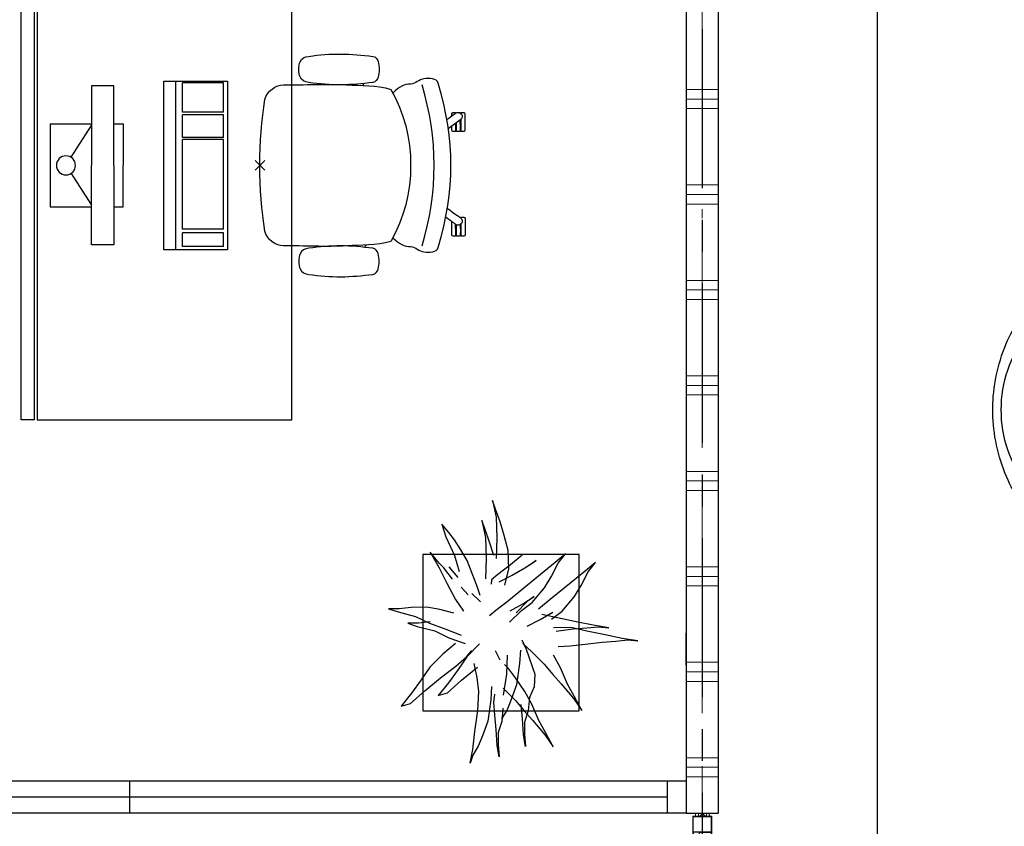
# Model space of a CAD drawing. Header units: millimetres. Extents: x -46954 to 169732, y -26853 to 94136.
# Tile 97 of 174: x -14453 to -11358, y 78165 to 80700. Entities that reach past the tile are written whole.
import ezdxf

# ---------------------------------------------------------------- set-up
doc = ezdxf.new("R2010")
doc.units = ezdxf.units.MM
doc.header["$LTSCALE"] = 400
doc.header["$PDMODE"] = 3
doc.header["$PDSIZE"] = 15
for name, pattern in [('CENTER', [2, 1.25, -0.25, 0.25, -0.25]), ('HIDDEN', [0.375, 0.25, -0.125]), ('STYLE_06', [1.041641, 0.625, -0.208282, 0.069427, -0.138931]), ('STYLE_21', [0.138889, 0.069444, -0.069444])]:
    doc.linetypes.add(name, pattern=pattern)
for name, color, linetype in [('-gd', 2, 'Continuous'), ('-ve', 2, 'HIDDEN'), ('co2-1-n-1-0-8_ip0', 7, 'Continuous'), ('inlay', 6, 'Continuous'), ('inr', 4, 'Continuous'), ('plant', 114, 'Continuous'), ('plat', 5, 'Continuous'), ('sona-s008_ip0', 7, 'Continuous'), ('stramien', 1, 'CENTER'), ('symbol', 1, 'Continuous'), ('timmerwerk-ge', 150, 'Continuous')]:
    doc.layers.add(name, color=color, linetype=linetype)
for name, color, linetype, lineweight in [('Interieur-systeemwand glas', 140, 'STYLE_21', 15), ('MAT-kit', 140, 'Continuous', 5), ('mat-kunststof', 43, 'Continuous', 9), ('mat-scheidingswand-horizontaal', 5, 'Continuous', 25), ('mat-staal', 5, 'Continuous', 25), ('None', 7, 'Continuous', 9)]:
    doc.layers.add(name, color=color, linetype=linetype, lineweight=lineweight)

# ---------------------------------------------------------------- blocks, each defined once
blk = doc.blocks.new('*X1033')
at = {"layer": 'None', "lineweight": 9}
for p, q in [((46800, 8200), (46800, 8300)), ((46830, 8200), (46830, 8300)), ((46860, 8200), (46860, 8300)), ((47100, 8200), (47100, 8300)), ((47130, 8200), (47130, 8300)), ((47160, 8200), (47160, 8300)), ((47400, 8200), (47400, 8300)), ((47430, 8200), (47430, 8300)), ((47460, 8200), (47460, 8300)), ((47700, 8200), (47700, 8300)), ((47730, 8200), (47730, 8300)), ((47760, 8200), (47760, 8300)), ((48000, 8200), (48000, 8300)), ((48030, 8200), (48030, 8300)), ((48060, 8200), (48060, 8300)), ((48300, 8200), (48300, 8300)), ((48330, 8200), (48330, 8300)), ((48360, 8200), (48360, 8300)), ((48600, 8200), (48600, 8300)), ((48630, 8200), (48630, 8300)), ((48660, 8200), (48660, 8300)), ((48900, 8200), (48900, 8300)), ((48930, 8200), (48930, 8300)), ((48960, 8200), (48960, 8300))]:
    blk.add_line(p, q, dxfattribs=at)
blk = doc.blocks.new('*U1089')
at = {"layer": 'mat-kunststof', "lineweight": 9}
blk.add_lwpolyline([(46686.1, 8261.8), (46676.1, 8261.8), (46676.1, 8236.8), (46686.1, 8236.8)], close=True, dxfattribs=at)
at = {"layer": 'None', "lineweight": 9}
blk.add_lwpolyline([(46686.1, 8261.8), (46676.1, 8236.8), (46686.1, 8236.8), (46676.1, 8261.8)], dxfattribs=at)
blk = doc.blocks.new('*U1090')
at = {"layer": 'MAT-kit', "color": 9, "linetype": 'Continuous', "lineweight": 5}
for points in [[(46686.1, 8271.8), (46680.7, 8270.2), (46676.1, 8271.8), (46676.1, 8266.8), (46676.1, 8261.8), (46681.1, 8261.8), (46686.1, 8261.8), (46686.1, 8266.8), (46686.1, 8271.8)], [(46686.1, 8226.8), (46680.7, 8228.3), (46676.1, 8226.8), (46676.1, 8231.8), (46676.1, 8236.8), (46681.1, 8236.8), (46686.1, 8236.8), (46686.1, 8231.8), (46686.1, 8226.8)]]:
    blk.add_open_spline(points, degree=2, knots=[0, 0, 0, 0.253054, 0.253054, 0.502036, 0.502036, 0.751018, 0.751018, 1, 1, 1], dxfattribs=at)
at = {"layer": 'None', "color": 7}
blk.add_blockref('*U1089', (0, 0), dxfattribs=at)
blk = doc.blocks.new('jan404.129')
at = {"layer": 'None', "lineweight": 15, "flags": 128}
for points in [[(-10, 14.85), (-10, -24.79), (10, -24.79), (10, 14.85)], [(8.5, 13.35), (8.5, -23.29), (-8.5, -23.29), (-8.5, 13.35)]]:
    blk.add_lwpolyline(points, close=True, dxfattribs=at)
blk = doc.blocks.new('*U1091')
at = {"layer": 'None', "color": 7, "linetype": 'Continuous', "lineweight": 15}
for p, q in [((46674.6, 8279.8), (46606.1, 8279.8)), ((46606.1, 8278.3), (46606.3, 8279)), ((46606.3, 8277.5), (46606.1, 8278.3)), ((46661.3, 8278.3), (46606.1, 8278.3)), ((46606.3, 8279), (46606.8, 8279.6)), ((46606.8, 8277), (46606.3, 8277.5)), ((46606.8, 8279.6), (46607.6, 8279.8)), ((46607.6, 8276.8), (46606.8, 8277)), ((46626.1, 8279.8), (46607.6, 8279.8)), ((46626.1, 8278.3), (46607.6, 8278.3)), ((46607.6, 8276.8), (46626.1, 8276.8)), ((46626.1, 8278.3), (46626.8, 8278.1)), ((46626.1, 8276.8), (46626.1, 8258.5)), ((46626.8, 8278.1), (46627.4, 8277.5)), ((46627.4, 8277.5), (46627.6, 8276.8)), ((46627.6, 8276.8), (46627.6, 8258.5)), ((46661.3, 8278.3), (46674.6, 8278.3)), ((46675.3, 8279.6), (46674.6, 8279.8)), ((46674.6, 8221.3), (46674.6, 8278.3)), ((46675.9, 8279), (46675.3, 8279.6)), ((46676.1, 8278.3), (46675.9, 8279)), ((46676.1, 8221.3), (46676.1, 8278.3)), ((46626.1, 8258.5), (46626.1, 8221.3)), ((46627.6, 8258.5), (46627.6, 8221.3)), ((46607.6, 8221.3), (46674.6, 8221.3)), ((46607.6, 8219.8), (46674.6, 8219.8)), ((46626.1, 8221.3), (46626.3, 8220.5)), ((46626.3, 8220.5), (46626.8, 8220)), ((46626.8, 8220), (46627.6, 8219.8)), ((46675.3, 8220), (46674.6, 8219.8)), ((46675.9, 8220.5), (46675.3, 8220)), ((46676.1, 8221.3), (46675.9, 8220.5))]:
    blk.add_line(p, q, dxfattribs=at)
at = {"layer": 'mat-staal', "color": 7, "xscale": -1, "rotation": 180}
blk.add_blockref('jan404.129', (46616.1, 8234.6), dxfattribs=at)
blk = doc.blocks.new('*U1092')
at = {"layer": 'None', "color": 8, "lineweight": 5}
blk.add_lwpolyline([(46676.1, 8279.8), (46676.1, 8219.8), (44661.1, 8219.8), (44661.1, 8279.8)], close=True, dxfattribs=at)
at = {"layer": 'mat-staal', "color": 7}
blk.add_blockref('*U1090', (0, 0), dxfattribs=at)
at = {"layer": 'None'}
blk.add_blockref('*U1091', (0, 0), dxfattribs=at)
blk = doc.blocks.new('*U1375')
at = {"layer": 'mat-kunststof', "lineweight": 9}
blk.add_lwpolyline([(46686.1, 8261.8), (46676.1, 8261.8), (46676.1, 8236.8), (46686.1, 8236.8)], close=True, dxfattribs=at)
at = {"layer": 'None', "lineweight": 9}
blk.add_lwpolyline([(46686.1, 8261.8), (46676.1, 8236.8), (46686.1, 8236.8), (46676.1, 8261.8)], dxfattribs=at)
blk = doc.blocks.new('*U1376')
at = {"layer": 'MAT-kit', "color": 9, "linetype": 'Continuous', "lineweight": 5}
for points in [[(46686.1, 8271.8), (46680.7, 8270.2), (46676.1, 8271.8), (46676.1, 8266.8), (46676.1, 8261.8), (46681.1, 8261.8), (46686.1, 8261.8), (46686.1, 8266.8), (46686.1, 8271.8)], [(46686.1, 8226.8), (46680.7, 8228.3), (46676.1, 8226.8), (46676.1, 8231.8), (46676.1, 8236.8), (46681.1, 8236.8), (46686.1, 8236.8), (46686.1, 8231.8), (46686.1, 8226.8)]]:
    blk.add_open_spline(points, degree=2, knots=[0, 0, 0, 0.253054, 0.253054, 0.502036, 0.502036, 0.751018, 0.751018, 1, 1, 1], dxfattribs=at)
at = {"layer": 'None', "color": 7}
blk.add_blockref('*U1375', (0, 0), dxfattribs=at)
blk = doc.blocks.new('*U1377')
at = {"layer": 'None', "color": 7, "linetype": 'Continuous', "lineweight": 15}
for p, q in [((46674.6, 8279.8), (46606.1, 8279.8)), ((46606.1, 8278.3), (46606.3, 8279)), ((46606.3, 8277.5), (46606.1, 8278.3)), ((46661.3, 8278.3), (46606.1, 8278.3)), ((46606.3, 8279), (46606.8, 8279.6)), ((46606.8, 8277), (46606.3, 8277.5)), ((46606.8, 8279.6), (46607.6, 8279.8)), ((46607.6, 8276.8), (46606.8, 8277)), ((46626.1, 8279.8), (46607.6, 8279.8)), ((46626.1, 8278.3), (46607.6, 8278.3)), ((46607.6, 8276.8), (46626.1, 8276.8)), ((46626.1, 8278.3), (46626.8, 8278.1)), ((46626.1, 8276.8), (46626.1, 8258.5)), ((46626.8, 8278.1), (46627.4, 8277.5)), ((46627.4, 8277.5), (46627.6, 8276.8)), ((46627.6, 8276.8), (46627.6, 8258.5)), ((46661.3, 8278.3), (46674.6, 8278.3)), ((46675.3, 8279.6), (46674.6, 8279.8)), ((46674.6, 8221.3), (46674.6, 8278.3)), ((46675.9, 8279), (46675.3, 8279.6)), ((46676.1, 8278.3), (46675.9, 8279)), ((46676.1, 8221.3), (46676.1, 8278.3)), ((46626.1, 8258.5), (46626.1, 8221.3)), ((46627.6, 8258.5), (46627.6, 8221.3)), ((46607.6, 8221.3), (46674.6, 8221.3)), ((46607.6, 8219.8), (46674.6, 8219.8)), ((46626.1, 8221.3), (46626.3, 8220.5)), ((46626.3, 8220.5), (46626.8, 8220)), ((46626.8, 8220), (46627.6, 8219.8)), ((46675.3, 8220), (46674.6, 8219.8)), ((46675.9, 8220.5), (46675.3, 8220)), ((46676.1, 8221.3), (46675.9, 8220.5))]:
    blk.add_line(p, q, dxfattribs=at)
at = {"layer": 'mat-staal', "color": 7, "xscale": -1, "rotation": 180}
blk.add_blockref('jan404.129', (46616.1, 8234.6), dxfattribs=at)
blk = doc.blocks.new('*U1378')
at = {"layer": 'None', "color": 8, "lineweight": 5}
blk.add_lwpolyline([(46676.1, 8279.8), (46676.1, 8219.8), (44661.1, 8219.8), (44661.1, 8279.8)], close=True, dxfattribs=at)
at = {"layer": 'mat-staal', "color": 7}
blk.add_blockref('*U1376', (0, 0), dxfattribs=at)
at = {"layer": 'None'}
blk.add_blockref('*U1377', (0, 0), dxfattribs=at)
blk = doc.blocks.new('boom nieuw 01')
at = {"layer": 'plant', "extrusion": (0, -4.44089e-16, -1)}
for p, q in [((-224.7, 788.7), (-238, 749.2)), ((-224.7, 788.7), (-238, 749.2)), ((-224.7, 744.5), (-224.7, 788.7)), ((-224.7, 744.5), (-224.7, 788.7)), ((-573.8, 694.3), (-627.3, 736.9)), ((-627.3, 736.9), (-616.4, 698.2)), ((-573.8, 694.3), (-627.3, 736.9)), ((-627.3, 736.9), (-616.4, 698.2)), ((-238, 749.2), (-256.6, 677.1)), ((-238, 749.2), (-256.6, 677.1)), ((-219.3, 695.7), (-224.7, 744.5)), ((-219.3, 695.7), (-224.7, 744.5)), ((-616.4, 698.2), (-563.7, 639.2)), ((-616.4, 698.2), (-563.7, 639.2)), ((-518.7, 654), (-573.8, 694.3)), ((-518.7, 654), (-573.8, 694.3)), ((-284.5, 709.5), (-297.8, 669.9)), ((-284.5, 665.3), (-284.5, 709.5)), ((-218.5, 629.8), (-219.3, 695.7)), ((-218.5, 629.8), (-219.3, 695.7)), ((-466.7, 617.5), (-518.7, 654)), ((-466.7, 617.5), (-518.7, 654)), ((-297.8, 669.9), (-316.4, 597.8)), ((-256.6, 677.1), (-284.5, 618.9)), ((-256.6, 677.1), (-284.5, 618.9)), ((-279.1, 616.4), (-284.5, 665.3)), ((-563.7, 639.2), (-510.2, 574.1)), ((-563.7, 639.2), (-510.2, 574.1)), ((-412.5, 564.8), (-466.7, 617.5)), ((-412.5, 564.8), (-466.7, 617.5)), ((-284.5, 618.9), (-308.5, 551.4)), ((-284.5, 618.9), (-308.5, 551.4)), ((-227.1, 576.3), (-218.5, 629.8)), ((-227.1, 576.3), (-218.5, 629.8)), ((9.4, 616.6), (-55, 579.3)), ((9.4, 616.6), (-55, 579.3)), ((-35.5, 579.3), (9.4, 616.6)), ((-35.5, 579.3), (9.4, 616.6)), ((-530.6, 541.3), (-584.1, 583.9)), ((-584.1, 583.9), (-573.3, 545.2)), ((-530.6, 541.3), (-584.1, 583.9)), ((-584.1, 583.9), (-573.3, 545.2)), ((-510.2, 574.1), (-462.9, 509.7)), ((-510.2, 574.1), (-462.9, 509.7)), ((-316.4, 597.8), (-344.3, 539.7)), ((-242.6, 518.9), (-227.1, 576.3)), ((-242.6, 518.9), (-227.1, 576.3)), ((-55, 579.3), (-119.3, 547.6)), ((-55, 579.3), (-119.3, 547.6)), ((-55, 560), (-35.5, 579.3)), ((-55, 560), (-35.5, 579.3)), ((-573.3, 545.2), (-520.5, 486.2)), ((-573.3, 545.2), (-520.5, 486.2)), ((-475.6, 501), (-530.6, 541.3)), ((-475.6, 501), (-530.6, 541.3)), ((-369, 511.3), (-412.5, 564.8)), ((-369, 511.3), (-412.5, 564.8)), ((-344.3, 539.7), (-368.3, 472.2)), ((-308.5, 551.4), (-333.3, 487.8)), ((-308.5, 551.4), (-333.3, 487.8)), ((-119.3, 547.6), (-186.8, 511.1)), ((-101.5, 523.5), (-55, 560)), ((-101.5, 523.5), (-55, 560)), ((-95.3, 500.1), (-50.4, 537.3)), ((73, 551.4), (-3.8, 516.5)), ((73, 551.4), (-3.8, 516.5)), ((61.4, 516.5), (91.6, 539)), ((61.4, 516.5), (91.6, 539)), ((125.7, 568.5), (73, 551.4)), ((125.7, 568.5), (73, 551.4)), ((91.6, 539), (125.7, 568.5)), ((91.6, 539), (125.7, 568.5)), ((-423.6, 464.5), (-475.6, 501)), ((-423.6, 464.5), (-475.6, 501)), ((-462.9, 509.7), (-423.3, 465.5)), ((-462.9, 509.7), (-423.3, 465.5)), ((-186.8, 511.1), (-234.1, 478.6)), ((-186.8, 511.1), (-234.1, 478.6)), ((-3.8, 516.5), (-69.7, 496.4)), ((-3.8, 516.5), (-69.7, 496.4)), ((-25.5, 463.8), (19.5, 490.2)), ((-25.5, 463.8), (19.5, 490.2)), ((19.5, 490.2), (61.4, 516.5)), ((19.5, 490.2), (61.4, 516.5)), ((-830.8, 440.5), (-863.4, 450.5)), ((-863.4, 450.5), (-807.5, 440.5)), ((-830.8, 440.5), (-863.4, 450.5)), ((-863.4, 450.5), (-807.5, 440.5)), ((-520.5, 486.2), (-467, 421.1)), ((-520.5, 486.2), (-467, 421.1)), ((-369.3, 411.8), (-423.6, 464.5)), ((-369.3, 411.8), (-423.6, 464.5)), ((-423.3, 465.5), (-397, 443.8)), ((-423.3, 465.5), (-397, 443.8)), ((-167.4, 459.9), (-135.6, 487.8)), ((-167.4, 459.9), (-135.6, 487.8)), ((-78.2, 442.9), (-25.5, 463.8)), ((-78.2, 442.9), (-25.5, 463.8)), ((-792.8, 417.2), (-830.8, 440.5)), ((-792.8, 417.2), (-830.8, 440.5)), ((-807.5, 440.5), (-733.1, 431.9)), ((-807.5, 440.5), (-733.1, 431.9)), ((-750.9, 400.1), (-792.8, 417.2)), ((-750.9, 400.1), (-792.8, 417.2)), ((-733.1, 431.9), (-646.2, 418.7)), ((-733.1, 431.9), (-646.2, 418.7)), ((-646.2, 418.7), (-567.1, 414.8)), ((-646.2, 418.7), (-567.1, 414.8)), ((-567.1, 414.8), (-509.8, 422.6)), ((-567.1, 414.8), (-509.8, 422.6)), ((-509.8, 422.6), (-450.9, 434.3)), ((-509.8, 422.6), (-450.9, 434.3)), ((-195.4, 408.6), (-161.3, 444.2)), ((-169.7, 409.6), (-127.8, 423.5)), ((-169.7, 409.6), (-127.8, 423.5)), ((-127.8, 423.5), (-78.2, 442.9)), ((-127.8, 423.5), (-78.2, 442.9)), ((-690.5, 378.4), (-750.9, 400.1)), ((-690.5, 378.4), (-750.9, 400.1)), ((-601.3, 365.2), (-690.5, 378.4)), ((-601.3, 365.2), (-690.5, 378.4)), ((-231.2, 344.3), (-253.6, 370.7)), ((-231.2, 344.3), (-253.6, 370.7)), ((-14.8, 384.6), (-100.1, 386.9)), ((-14.8, 384.6), (-100.1, 386.9)), ((70.5, 387.7), (-14.8, 384.6)), ((70.5, 387.7), (-14.8, 384.6)), ((-4.7, 353.6), (51.1, 370.7)), ((-4.7, 353.6), (51.1, 370.7)), ((51.1, 370.7), (103.9, 389.3)), ((51.1, 370.7), (103.9, 389.3)), ((140.3, 402.5), (70.5, 387.7)), ((140.3, 402.5), (70.5, 387.7)), ((103.9, 389.3), (140.3, 402.5)), ((103.9, 389.3), (140.3, 402.5)), ((-838.2, 330.7), (-790.1, 339.3)), ((-838.2, 330.7), (-790.1, 339.3)), ((-787.1, 335.4), (-838.2, 330.7)), ((-787.1, 335.4), (-838.2, 330.7)), ((-790.1, 339.3), (-724.3, 343.1)), ((-790.1, 339.3), (-724.3, 343.1)), ((-737.4, 334.6), (-787.1, 335.4)), ((-737.4, 334.6), (-787.1, 335.4)), ((-690.9, 319.8), (-737.4, 334.6)), ((-724.3, 343.1), (-665.3, 349.3)), ((-724.3, 343.1), (-665.3, 349.3)), ((-665.3, 349.3), (-612.6, 352.4)), ((-665.3, 349.3), (-612.6, 352.4)), ((-612.6, 352.4), (-577.7, 349.3)), ((-612.6, 352.4), (-577.7, 349.3)), ((-547, 362.1), (-601.3, 365.2)), ((-547, 362.1), (-601.3, 365.2)), ((-397.8, 347), (-435.8, 328.4)), ((-397.8, 347), (-435.8, 328.4)), ((-191.6, 292.4), (-231.2, 344.3)), ((-191.6, 292.4), (-231.2, 344.3)), ((-105.3, 362.3), (-122.3, 363.9)), ((-105.3, 362.3), (-122.3, 363.9)), ((-113, 330.5), (-85.1, 277)), ((-113, 330.5), (-85.1, 277)), ((-82.8, 335.9), (-105.3, 362.3)), ((-82.8, 335.9), (-105.3, 362.3)), ((-43.2, 284), (-82.8, 335.9)), ((-43.2, 284), (-82.8, 335.9)), ((69, 340.7), (-16.3, 343)), ((69, 340.7), (-16.3, 343)), ((154.3, 343.8), (69, 340.7)), ((154.3, 343.8), (69, 340.7)), ((79.1, 309.7), (134.9, 326.8)), ((79.1, 309.7), (134.9, 326.8)), ((134.9, 326.8), (187.6, 345.4)), ((134.9, 326.8), (187.6, 345.4)), ((224.1, 358.6), (154.3, 343.8)), ((224.1, 358.6), (154.3, 343.8)), ((187.6, 345.4), (224.1, 358.6)), ((187.6, 345.4), (224.1, 358.6)), ((-635.8, 315.2), (-690.9, 319.8)), ((-635.8, 315.2), (-690.9, 319.8)), ((-642.4, 298.2), (-680.4, 321.5)), ((-642.4, 298.2), (-680.4, 321.5)), ((-600.5, 281.1), (-642.4, 298.2)), ((-600.5, 281.1), (-642.4, 298.2)), ((-552.9, 314.1), (-604.1, 262.9)), ((-552.9, 314.1), (-604.1, 262.9)), ((-582.7, 312.9), (-495.8, 299.8)), ((-582.7, 312.9), (-495.8, 299.8)), ((-511.1, 262.9), (-472.3, 291.6)), ((-511.1, 262.9), (-472.3, 291.6)), ((-495.8, 299.8), (-416.7, 295.8)), ((-495.8, 299.8), (-416.7, 295.8)), ((-472.3, 291.6), (-455.2, 308.6)), ((-472.3, 291.6), (-455.2, 308.6)), ((-280.7, 287.7), (-231.9, 238.1)), ((-280.7, 287.7), (-231.9, 238.1)), ((-233.5, 285.4), (-204, 232.6)), ((-233.5, 285.4), (-204, 232.6)), ((-151.3, 243.5), (-191.6, 292.4)), ((-151.3, 243.5), (-191.6, 292.4)), ((-127.2, 307.4), (-59, 290.3)), ((-127.2, 307.4), (-59, 290.3)), ((-59, 290.3), (16.3, 294.2)), ((-59, 290.3), (16.3, 294.2)), ((16.3, 294.2), (79.1, 309.7)), ((16.3, 294.2), (79.1, 309.7)), ((-604.1, 262.9), (-647.5, 228)), ((-604.1, 262.9), (-647.5, 228)), ((-540, 259.4), (-600.5, 281.1)), ((-540, 259.4), (-600.5, 281.1)), ((-567.7, 224.9), (-511.1, 262.9)), ((-567.7, 224.9), (-511.1, 262.9)), ((-450.8, 246.2), (-540, 259.4)), ((-450.8, 246.2), (-540, 259.4)), ((-396.6, 243.1), (-450.8, 246.2)), ((-396.6, 243.1), (-450.8, 246.2)), ((-193.9, 215.6), (-242, 259.8)), ((-193.9, 215.6), (-242, 259.8)), ((-85.1, 277), (-55.6, 224.2)), ((-85.1, 277), (-55.6, 224.2)), ((-2.9, 235.1), (-43.2, 284)), ((-2.9, 235.1), (-43.2, 284)), ((-794.4, 221.4), (-746.3, 230)), ((-794.4, 221.4), (-746.3, 230)), ((-743.2, 226.1), (-794.4, 221.4)), ((-743.2, 226.1), (-794.4, 221.4)), ((-746.3, 230), (-680.4, 233.8)), ((-746.3, 230), (-680.4, 233.8)), ((-693.6, 225.3), (-743.2, 226.1)), ((-693.6, 225.3), (-743.2, 226.1)), ((-647, 210.5), (-693.6, 225.3)), ((-647, 210.5), (-693.6, 225.3)), ((-647.5, 228), (-685.5, 193.1)), ((-647.5, 228), (-685.5, 193.1)), ((-680.4, 233.8), (-621.4, 240)), ((-680.4, 233.8), (-621.4, 240)), ((-592, 205.9), (-647, 210.5)), ((-592, 205.9), (-647, 210.5)), ((-619.6, 196.2), (-567.7, 224.9)), ((-619.6, 196.2), (-567.7, 224.9)), ((-548.5, 185.8), (-592, 205.9)), ((-548.5, 185.8), (-592, 205.9)), ((-391.9, 219.1), (-495.8, 183.4)), ((-391.9, 219.1), (-495.8, 183.4)), ((-369.1, 232.3), (-402.5, 195.1)), ((-369.1, 232.3), (-402.5, 195.1)), ((-353.9, 237.7), (-391.9, 219.1)), ((-353.9, 237.7), (-391.9, 219.1)), ((-296.5, 215.1), (-268.6, 161.6)), ((-296.5, 215.1), (-268.6, 161.6)), ((-231.9, 238.1), (-199.3, 193.9)), ((-231.9, 238.1), (-199.3, 193.9)), ((-204, 232.6), (-173.8, 186.1)), ((-204, 232.6), (-173.8, 186.1)), ((-173.8, 186.1), (-193.9, 215.6)), ((-173.8, 186.1), (-193.9, 215.6)), ((-33.4, 98.5), (-151.3, 243.5)), ((-33.4, 98.5), (-151.3, 243.5)), ((-55.6, 224.2), (-25.4, 177.7)), ((-55.6, 224.2), (-25.4, 177.7)), ((-25.4, 177.7), (-45.6, 207.2)), ((-25.4, 177.7), (-45.6, 207.2)), ((-736.7, 138.8), (-687.8, 166.7)), ((-736.7, 138.8), (-687.8, 166.7)), ((-685.5, 193.1), (-722, 162.8)), ((-685.5, 193.1), (-722, 162.8)), ((-687.8, 166.7), (-619.6, 196.2)), ((-687.8, 166.7), (-619.6, 196.2)), ((-495.8, 183.4), (-548.5, 185.8)), ((-495.8, 183.4), (-548.5, 185.8)), ((-402.5, 195.1), (-453.7, 143.9)), ((-402.5, 195.1), (-453.7, 143.9)), ((-186.4, 119.7), (-226.7, 168.6)), ((-186.4, 119.7), (-226.7, 168.6)), ((-199.3, 193.9), (-138.1, 142.7)), ((-199.3, 193.9), (-138.1, 142.7)), ((-747.6, 141.1), (-796.4, 107)), ((-747.6, 141.1), (-796.4, 107)), ((-796.4, 107), (-736.7, 138.8)), ((-796.4, 107), (-736.7, 138.8)), ((-722, 162.8), (-747.6, 141.1)), ((-722, 162.8), (-747.6, 141.1)), ((-453.7, 143.9), (-497.1, 109)), ((-453.7, 143.9), (-497.1, 109)), ((-268.6, 161.6), (-239.1, 108.8)), ((-268.6, 161.6), (-239.1, 108.8)), ((-262.5, 88.8), (-247.8, 154.7)), ((-262.5, 88.8), (-247.8, 154.7)), ((-138.1, 142.7), (-93.1, 115.6)), ((-138.1, 142.7), (-93.1, 115.6)), ((-497.1, 109), (-535.1, 74.1)), ((-497.1, 109), (-535.1, 74.1)), ((-469.2, 77.2), (-417.3, 105.9)), ((-469.2, 77.2), (-417.3, 105.9)), ((-380.3, 87.1), (-378, 36.8)), ((-380.3, 87.1), (-378, 36.8)), ((-316.9, 95), (-308.3, 24.4)), ((-316.9, 95), (-308.3, 24.4)), ((-302.7, 34.4), (-303.5, 106.5)), ((-302.7, 34.4), (-303.5, 106.5)), ((-278.1, 12), (-262.5, 88.8)), ((-278.1, 12), (-262.5, 88.8)), ((-267.1, 114.3), (-234.5, 70.1)), ((-267.1, 114.3), (-234.5, 70.1)), ((-68.6, -25.3), (-186.4, 119.7)), ((-68.6, -25.3), (-186.4, 119.7)), ((-93.1, 115.6), (-36.5, 86.1)), ((-93.1, 115.6), (-36.5, 86.1)), ((-36.5, 86.1), (2.3, 55.9)), ((-36.5, 86.1), (2.3, 55.9)), ((2.3, 55.9), (-33.4, 98.5)), ((2.3, 55.9), (-33.4, 98.5)), ((-571.6, 43.9), (-597.1, 22.1)), ((-571.6, 43.9), (-597.1, 22.1)), ((-586.3, 19.8), (-537.4, 47.8)), ((-586.3, 19.8), (-537.4, 47.8)), ((-535.1, 74.1), (-571.6, 43.9)), ((-535.1, 74.1), (-571.6, 43.9)), ((-537.4, 47.8), (-469.2, 77.2)), ((-537.4, 47.8), (-469.2, 77.2)), ((-234.5, 70.1), (-173.3, 18.9)), ((-234.5, 70.1), (-173.3, 18.9)), ((-597.1, 22.1), (-646, -12)), ((-597.1, 22.1), (-646, -12)), ((-646, -12), (-586.3, 19.8)), ((-646, -12), (-586.3, 19.8)), ((-378, 36.8), (-371.8, -25.3)), ((-378, 36.8), (-371.8, -25.3)), ((-317.5, -31.5), (-302.7, 34.4)), ((-317.5, -31.5), (-302.7, 34.4)), ((-308.3, 24.4), (-303.6, -32.2)), ((-308.3, 24.4), (-303.6, -32.2)), ((-292.8, -57.8), (-278.1, 12)), ((-292.8, -57.8), (-278.1, 12)), ((-173.3, 18.9), (-128.3, -8.2)), ((-173.3, 18.9), (-128.3, -8.2)), ((-371.8, -25.3), (-363.2, -95.9)), ((-371.8, -25.3), (-363.2, -95.9)), ((-333, -108.3), (-317.5, -31.5)), ((-333, -108.3), (-317.5, -31.5)), ((-303.6, -32.2), (-299, -81)), ((-303.6, -32.2), (-299, -81)), ((-128.3, -8.2), (-71.7, -37.7)), ((-128.3, -8.2), (-71.7, -37.7)), ((-71.7, -37.7), (-32.9, -67.9)), ((-71.7, -37.7), (-32.9, -67.9)), ((-32.9, -67.9), (-68.6, -25.3)), ((-32.9, -67.9), (-68.6, -25.3)), ((-302.9, -123.7), (-292.8, -57.8)), ((-302.9, -123.7), (-292.8, -57.8)), ((-299, -81), (-302.9, -123.7)), ((-299, -81), (-302.9, -123.7)), ((-363.2, -95.9), (-358.6, -152.4)), ((-363.2, -95.9), (-358.6, -152.4)), ((-347.7, -178.1), (-333, -108.3)), ((-347.7, -178.1), (-333, -108.3)), ((-358.6, -152.4), (-353.9, -201.3)), ((-358.6, -152.4), (-353.9, -201.3)), ((-357.8, -243.9), (-347.7, -178.1)), ((-357.8, -243.9), (-347.7, -178.1)), ((-353.9, -201.3), (-357.8, -243.9)), ((-353.9, -201.3), (-357.8, -243.9))]:
    blk.add_line(p, q, dxfattribs=at)
at = {"layer": 'timmerwerk-ge', "linetype": 'Continuous', "extrusion": (0, -4.44089e-16, -1)}
for p, q in [((0, 647), (-647, 647)), ((-647, 647), (-647, 0)), ((0, 0), (0, 647)), ((-647, 0), (0, 0))]:
    blk.add_line(p, q, dxfattribs=at)
blk = doc.blocks.new('SONA-S008_B2')
at = {"layer": '-gd'}
blk.add_open_spline([(-253, -509.5), (-87.8, -560.2), (87.8, -560.2), (253, -509.5)], degree=3, dxfattribs=at)
for points in [[(-206.6, -15.8), (-79.4, 5.3), (79.6, 5.3), (206.6, -15.8)], [(-253, -73.9), (-253.4, -51.6), (-233.1, -20.2), (-206.6, -15.8)], [(206.6, -15.8), (233.1, -20.2), (253.4, -51.6), (253, -73.9)], [(-253, -272.1), (-257.1, -206.8), (-252.1, -139.2), (-253, -73.9)], [(253, -73.9), (252.1, -139.2), (257.1, -206.8), (253, -272.1)], [(-277.9, -126.1), (-287.8, -121.3), (-315.3, -121.3), (-325.3, -126.1)], [(277.9, -126.1), (287.8, -121.3), (315.3, -121.3), (325.3, -126.1)], [(-342.5, -153.6), (-353.5, -221.1), (-351.5, -287.6), (-342.5, -355.4)], [(-325.3, -126.1), (-337, -131.7), (-340.4, -140.8), (-342.5, -153.6)], [(-260.7, -153.6), (-262.7, -140.8), (-266.2, -131.7), (-277.9, -126.1)], [(-260.7, -355.4), (-251.6, -287.6), (-249.7, -221.1), (-260.7, -153.6)], [(260.6, -355.4), (251.6, -287.6), (249.7, -221.1), (260.6, -153.6)], [(260.6, -153.6), (262.7, -140.8), (266.2, -131.7), (277.9, -126.1)], [(325.3, -126.1), (337, -131.7), (340.4, -140.8), (342.5, -153.6)], [(342.5, -153.6), (353.4, -221.1), (351.5, -287.6), (342.5, -355.4)], [(-238.9, -411.5), (-253, -365.7), (-250.2, -318.7), (-253, -272.1)], [(253, -272.1), (250.2, -318.7), (253, -365.7), (238.9, -411.5)], [(-255.2, -303.9), (-254.1, -304.3), (-252.9, -304.7), (-251.7, -305.1)], [(251.9, -297.7), (252.9, -297.4), (253.8, -297.1), (254.7, -296.8)], [(-250.7, -332.5), (-253.1, -331.7), (-255.4, -330.9), (-257.6, -330.2)], [(256.9, -323.2), (255, -323.8), (253.1, -324.4), (251, -325.1)], [(-342.5, -355.4), (-341.5, -363), (-333.6, -369.9), (-326.1, -371.8)], [(-277, -371.8), (-269.5, -369.9), (-261.7, -363), (-260.7, -355.4)], [(277, -371.8), (269.5, -369.9), (261.7, -363), (260.6, -355.4)], [(342.5, -355.4), (341.5, -363), (333.6, -369.9), (326.1, -371.8)], [(-326.1, -371.8), (-310.3, -375.7), (-292.8, -375.7), (-277, -371.8)], [(326.1, -371.8), (310.3, -375.7), (292.8, -375.7), (277, -371.8)], [(-227.3, -418.1), (-247.1, -436.6), (-255.7, -455.2), (-255.5, -473.7)], [(238.9, -411.5), (95.4, -494.5), (-95.5, -494.5), (-238.9, -411.5)], [(255.5, -473.7), (255.7, -455.2), (247.1, -436.6), (227.3, -418.1)], [(-255.5, -473.7), (-255.4, -489), (-270.3, -500.1), (-272.1, -515.2)], [(272.1, -515.2), (270.3, -500.1), (255.4, -489), (255.5, -473.7)], [(-272.1, -515.2), (-274.4, -533.8), (-273.7, -555.7), (-258.6, -560.1)], [(258.6, -560.1), (273.7, -555.6), (274.4, -533.8), (272.1, -515.2)], [(-258.6, -560.1), (-77.4, -613.6), (78.8, -613.6), (258.6, -560.1)], [(-185.5, -615.4), (-185.5, -615.4), (-176.5, -602.9), (-162.6, -583.8)], [(143.7, -587.5), (156, -604.4), (163.9, -615.2), (163.9, -615.2)], [(-222.4, -606.9), (-222.4, -604.9), (-220.7, -603.3), (-218.7, -603.3)], [(-222.4, -615.1), (-222.4, -615.1), (-222.4, -606.9), (-222.4, -606.9)], [(-218.8, -615.1), (-218.8, -615.1), (-222.4, -615.1), (-222.4, -615.1)], [(-222.4, -629.9), (-222.4, -629.9), (-222.4, -618.1), (-222.4, -618.1)], [(-222.4, -618.1), (-222.4, -618.1), (-198.5, -618.1), (-198.5, -618.1)], [(-198.5, -615.1), (-198.5, -615.1), (-218.8, -615.1), (-218.8, -615.1)], [(-218.7, -603.3), (-218.7, -603.3), (-192, -603.3), (-176.8, -603.3)], [(-198.5, -618.1), (-198.5, -618.1), (-198.5, -615.1), (-198.5, -615.1)], [(-198.5, -615.1), (-198.5, -615.1), (-186.7, -615.2), (-186.7, -615.2)], [(-198.5, -618.1), (-198.5, -618.1), (-189.1, -618.2), (-187.1, -618.2)], [(-182.7, -633.4), (-188.4, -629.2), (-189.7, -621.1), (-185.5, -615.4)], [(-185.4, -615.2), (-186.2, -615.2), (-186.7, -615.2), (-186.7, -615.2)], [(-186.7, -615.2), (-186.7, -615.2), (-186.7, -616.4), (-186.7, -617.3)], [(-134.5, -588.9), (-152.4, -613.6), (-164.7, -630.5), (-164.7, -630.5)], [(106.4, -606.6), (106.4, -604.6), (108, -603), (110, -603)], [(106.4, -614.8), (106.4, -614.8), (106.4, -606.6), (106.4, -606.6)], [(110.1, -614.8), (110.1, -614.8), (106.4, -614.8), (106.4, -614.8)], [(106.4, -629.7), (106.4, -629.7), (106.4, -617.8), (106.4, -617.8)], [(106.4, -617.8), (106.4, -617.8), (130.3, -617.8), (130.3, -617.8)], [(110, -603), (110, -603), (115.6, -603), (123.1, -603)], [(130.3, -614.8), (130.3, -614.8), (110.1, -614.8), (110.1, -614.8)], [(143.1, -630.4), (143.1, -630.4), (131.8, -614.9), (115.2, -592)], [(130.3, -617.8), (130.3, -617.8), (130.3, -614.8), (130.3, -614.8)], [(130.3, -614.8), (130.3, -614.8), (130.9, -614.8), (131.7, -614.8)], [(130.3, -617.8), (130.3, -617.8), (131.9, -617.8), (133.9, -617.8)], [(154.9, -602.9), (159.4, -602.9), (162.3, -602.9), (162.3, -602.9)], [(163.9, -615.2), (168.1, -621), (166.8, -629.1), (161.1, -633.2)], [(162.3, -602.9), (164.4, -602.9), (166, -604.6), (166, -606.6)], [(166, -614.8), (166, -614.8), (164.6, -614.8), (163.5, -614.8)], [(165.3, -617.8), (165.8, -617.8), (166, -617.8), (166, -617.8)], [(166, -606.6), (166, -606.6), (166, -614.8), (166, -614.8)], [(166, -617.8), (166, -617.8), (166, -618.6), (166, -619.9)], [(-222.5, -641.1), (-222.5, -641.1), (-222.4, -632.9), (-222.4, -632.9)], [(-218.8, -644.8), (-220.8, -644.8), (-222.5, -643.1), (-222.5, -641.1)], [(-198.6, -630), (-198.6, -630), (-222.4, -629.9), (-222.4, -629.9)], [(-222.4, -632.9), (-222.4, -632.9), (-218.8, -632.9), (-218.8, -632.9)], [(-218.8, -632.9), (-218.8, -632.9), (-198.6, -633), (-198.6, -633)], [(-166.5, -644.9), (-166.5, -644.9), (-218.8, -644.8), (-218.8, -644.8)], [(-198.6, -633), (-198.6, -633), (-198.6, -630), (-198.6, -630)], [(-198.6, -630), (-198.6, -630), (-186.7, -630), (-186.7, -630)], [(-198.6, -633), (-198.6, -633), (-186.7, -633), (-186.7, -633)], [(-185.9, -630), (-186.4, -630), (-186.7, -630), (-186.7, -630)], [(-186.7, -630), (-186.7, -630), (-186.7, -633), (-186.7, -633)], [(-186.7, -633), (-186.7, -633), (-185.3, -633), (-183.1, -633)], [(-164.7, -630.5), (-168.8, -636.2), (-176.9, -637.5), (-182.7, -633.4)], [(-182.7, -633.4), (-182.7, -633.4), (-182.7, -633.4), (-182.7, -633.4)], [(-167.1, -633), (-166.7, -633), (-166.5, -633), (-166.5, -633)], [(-166.5, -633), (-166.5, -633), (-162.9, -633.1), (-162.9, -633.1)], [(-162.9, -641.3), (-162.9, -643.3), (-164.5, -644.9), (-166.5, -644.9)], [(-162.8, -630.1), (-162.8, -630.1), (-163.4, -630.1), (-164.4, -630)], [(-162.9, -633.1), (-162.9, -633.1), (-162.9, -641.3), (-162.9, -641.3)], [(-162.8, -628), (-162.8, -629.2), (-162.8, -630.1), (-162.8, -630.1)], [(130.3, -629.6), (130.3, -629.6), (106.4, -629.7), (106.4, -629.7)], [(106.4, -640.9), (106.4, -640.9), (106.4, -632.7), (106.4, -632.7)], [(106.4, -632.7), (106.4, -632.7), (110.1, -632.7), (110.1, -632.7)], [(110.1, -644.5), (108.1, -644.5), (106.5, -642.9), (106.4, -640.9)], [(110.1, -632.7), (110.1, -632.7), (130.3, -632.6), (130.3, -632.6)], [(162.4, -644.4), (162.4, -644.4), (110.1, -644.5), (110.1, -644.5)], [(130.3, -632.6), (130.3, -632.6), (130.3, -629.6), (130.3, -629.6)], [(130.3, -629.6), (130.3, -629.6), (142.1, -629.6), (142.1, -629.6)], [(130.3, -632.6), (130.3, -632.6), (142.2, -632.6), (142.2, -632.6)], [(142.5, -629.6), (142.3, -629.6), (142.1, -629.6), (142.1, -629.6)], [(142.1, -629.6), (142.1, -629.6), (142.2, -632.6), (142.2, -632.6)], [(142.2, -632.6), (142.2, -632.6), (143.3, -632.6), (145.1, -632.6)], [(161.1, -633.2), (155.3, -637.4), (147.2, -636.1), (143.1, -630.4)], [(161.1, -633.2), (161.1, -633.2), (161.1, -633.2), (161.1, -633.2)], [(161.8, -632.6), (162.2, -632.6), (162.4, -632.6), (162.4, -632.6)], [(162.4, -632.6), (162.4, -632.6), (166, -632.6), (166, -632.6)], [(166, -640.8), (166, -642.8), (164.4, -644.4), (162.4, -644.4)], [(166, -629.6), (166, -629.6), (165.4, -629.6), (164.4, -629.6)], [(166, -625.7), (166, -627.8), (166, -629.6), (166, -629.6)], [(166, -632.6), (166, -632.6), (166, -640.8), (166, -640.8)]]:
    blk.add_open_spline(points, degree=3)
at = {"layer": 'sona-s008_ip0'}
blk.add_point((0, 0), dxfattribs=at)
blk = doc.blocks.new('SYMB-CMP4_B2')
for p, q in [((-130, 558.1), (130, 558.1)), ((-130, 558.1), (-130, 428.1)), ((130, 558.1), (130, 428.1)), ((-25.3, 491.9), (-125, 428.1)), ((25.3, 491.9), (125, 428.1)), ((-250, 358.1), (-250, 428.1)), ((-250, 428.1), (0, 428.1)), ((250, 428.1), (0, 428.1)), ((250, 358.1), (250, 428.1)), ((0, 358.1), (-250, 358.1)), ((-130, 358.1), (-130, 328.1)), ((0, 358.1), (250, 358.1)), ((130, 358.1), (130, 328.1)), ((-130, 328.1), (0, 328.1)), ((130, 328.1), (0, 328.1)), ((265, 200), (-265, 200)), ((-265, 200), (-265, 0)), ((265, 0), (265, 200)), ((265, 162.9), (-265, 162.9)), ((-166.8, 141.5), (-259.7, 141.5)), ((-259.7, 12.9), (-259.7, 141.5)), ((-166.8, 12.9), (-166.8, 141.5)), ((-88, 141.5), (-159.1, 141.5)), ((-159.1, 12.9), (-159.1, 141.5)), ((-88, 12.9), (-88, 141.5)), ((200.4, 141.5), (-81.5, 141.5)), ((-81.5, 12.9), (-81.5, 141.5)), ((200.4, 12.9), (200.4, 141.5)), ((254.7, 141.5), (212.3, 141.5)), ((212.3, 12.9), (212.3, 141.5)), ((254.7, 12.9), (254.7, 141.5)), ((-265, 0), (265, 0)), ((-166.8, 12.9), (-259.7, 12.9)), ((-88, 12.9), (-159.1, 12.9)), ((200.4, 12.9), (-81.5, 12.9)), ((254.7, 12.9), (212.3, 12.9))]:
    blk.add_line(p, q)
blk.add_circle((0, 508.1), 30)
blk = doc.blocks.new('co2-1-n-1-0-8_b2')
for p, q in [((-251.5, -20.3), (-255.8, -20.3)), ((251.5, -20.3), (255.8, -20.3)), ((-249.1, -132.2), (-279.1, -131.7)), ((-251.6, -131.7), (-251.6, -132.2)), ((251.6, -131.7), (251.6, -132.2)), ((-220.5, -431.4), (-220.7, -431.4)), ((220.7, -431.4), (220.5, -431.4)), ((-239.3, -492.8), (-236.8, -493.3)), ((-231.5, -468.8), (-234.2, -468.3)), ((234.4, -468), (231.4, -468.6)), ((236.7, -493), (239.1, -492.6)), ((-250, -554.2), (-241.1, -513.2)), ((241.1, -513.2), (250, -554.2))]:
    blk.add_line(p, q)
at = {"flags": 128}
for points in [[(-238.5, -9.5), (-189.8, -6), (-126.6, -2.7), (-63.3, -0.7), (0, 0)], [(0, 0), (63.3, -0.7), (126.6, -2.7), (189.8, -6), (238.5, -9.5)], [(-255.8, -20.3), (-257.1, -20.4), (-258.3, -20.7), (-259.5, -21.1), (-260.7, -21.6), (-261.9, -22.1), (-263, -22.8), (-264.1, -23.6), (-265.4, -24.8), (-266.8, -26.5), (-267.8, -28.1), (-268.4, -29.4), (-268.8, -30.4), (-269.5, -32.8), (-270, -34.9), (-270.5, -37.1), (-270.9, -39.4), (-271.3, -41.9), (-271.6, -44.3), (-272, -46.9), (-272.4, -49.7), (-272.7, -52.9), (-273.1, -56.4), (-273.5, -60.3), (-273.8, -64.4), (-274.2, -69.1), (-274.6, -74.7), (-275, -81.4), (-275.4, -89.2), (-275.8, -98.1), (-276, -105.6), (-276.2, -113.7), (-276.3, -122.4), (-276.4, -131.8)], [(-223.6, -431.8), (-228.8, -369.6), (-233.1, -307.4), (-236.5, -244.1), (-239, -180.9), (-240.5, -117.6), (-241, -54.2), (-240.8, -12)], [(240.8, -12), (240.9, -73.4), (240.1, -134.8), (238.4, -198.1), (235.7, -261.3), (232, -324.6), (227.4, -387.7), (223.6, -431.8)], [(255.8, -20.3), (257.1, -20.4), (258.3, -20.7), (259.5, -21.1), (260.7, -21.6), (261.9, -22.1), (263, -22.8), (264.1, -23.6), (265.4, -24.8), (266.8, -26.5), (267.8, -28.1), (268.4, -29.4), (268.8, -30.4), (269.5, -32.8), (270, -34.9), (270.5, -37.1), (270.9, -39.4), (271.3, -41.9), (271.6, -44.3), (272, -46.9), (272.4, -49.7), (272.7, -52.9), (273.1, -56.4), (273.5, -60.3), (273.8, -64.4), (274.2, -69.1), (274.6, -74.7), (275, -81.4), (275.4, -89.2), (275.8, -98.1), (276, -105.6), (276.2, -113.7), (276.3, -122.4), (276.4, -131.8)], [(-240.5, -95.2), (-241.5, -95.2), (-243, -95.2), (-244.8, -95.2), (-246.8, -95.2), (-248.9, -95.3), (-251, -95.3)], [(240.7, -95.2), (241.5, -95.2), (243, -95.2), (244.8, -95.2), (246.8, -95.2), (248.9, -95.3), (250.8, -95.3)], [(-250, -468), (-253.3, -468.2), (-255.6, -468.2), (-257.8, -468.2), (-259.7, -468), (-261.4, -467.8), (-262.7, -467.5), (-264.9, -466.6), (-266.3, -450.4), (-267.4, -435.8), (-268.5, -422.4), (-269.3, -410.3), (-270, -401), (-270.6, -392.6), (-271.1, -385.1), (-271.5, -378.5), (-271.8, -372.8), (-272.1, -368), (-272.9, -354.6), (-273.7, -340.4), (-274.5, -325.4), (-275.2, -310.1), (-275.8, -294.9), (-276.6, -274.8), (-277.3, -254.8), (-277.8, -234.9), (-278, -228.3), (-278.2, -221.8), (-278.3, -215.3), (-278.4, -208.9), (-278.5, -202.3), (-278.7, -195.2), (-278.8, -187.2), (-278.9, -178.1), (-279, -168.1), (-279.1, -157), (-279.1, -144.8), (-279.1, -131.7)], [(-250, -468), (-248.5, -467.9), (-246.1, -467.6), (-243.8, -467.2), (-241.7, -466.8), (-239.8, -466.3), (-238.2, -465.8), (-237, -465.2), (-235, -464), (-236.3, -448.9), (-237.4, -435.5), (-238.3, -423.4), (-239.1, -412.6), (-239.8, -403.2), (-240.3, -395.1), (-240.8, -388.6), (-241.2, -382.4), (-241.6, -376), (-242, -369.6), (-242.4, -363.2), (-243.5, -343.6), (-244.5, -323.8), (-245.4, -304), (-246.2, -285.1), (-246.9, -266.1), (-247.5, -247.9), (-247.9, -231.1), (-248, -226.2), (-248.2, -220.5), (-248.3, -213.9), (-248.5, -206.4), (-248.6, -197.9), (-248.8, -188.5), (-248.9, -176.2), (-249, -162.7), (-249.1, -147.9), (-249.1, -132.2)], [(249.1, -132.2), (249.1, -146.9), (249, -160.6), (248.9, -172.9), (248.8, -183.9), (248.7, -193.5), (248.5, -201.8), (248.4, -208.3), (248.3, -214.7), (248.2, -221.1), (248, -227.6), (247.9, -234.1), (247.3, -253.9), (246.6, -273.8), (245.9, -293.6), (245, -312.5), (244.1, -331.4), (243.2, -349.5), (242.2, -366.2), (241.9, -371), (241.5, -376.6), (241.1, -383.1), (240.6, -390.6), (240.1, -398.9), (239.4, -408.1), (238.5, -420.2), (237.5, -433.4), (236.4, -447.9), (235, -464), (237, -465.2), (238.2, -465.8), (239.8, -466.3), (241.7, -466.8), (243.8, -467.2), (246.1, -467.6), (248.5, -467.9), (250, -468)], [(250, -468), (253.3, -468.2), (255.6, -468.2), (257.8, -468.2), (259.7, -468), (261.4, -467.8), (262.7, -467.5), (263.7, -467.1), (265, -466.1), (266, -453.4), (267, -441.6), (267.8, -430.7), (268.6, -420.8), (269.2, -412), (269.8, -404.1), (270.3, -397.1), (270.7, -390.6), (271.1, -384.3), (271.5, -377.9), (271.9, -371.5), (272.3, -365), (273.4, -345.2), (274.5, -325.3), (275.4, -305.3), (276, -290.1), (276.6, -274.8), (277.1, -259.7), (277.6, -245.3), (277.9, -231.9), (278, -226.9), (278.2, -221.2), (278.3, -214.5), (278.5, -206.9), (278.6, -198.4), (278.7, -188.9), (278.9, -176.5), (279, -162.9), (279.1, -148), (279.1, -131.7), (249.1, -132.2)], [(-224.9, -438.4), (-224.4, -436.2), (-224.1, -434.5), (-223.8, -433.2), (-223.6, -432.5)], [(-223.7, -432.8), (-223.7, -432.8), (-223.6, -432.5)], [(-223.6, -431.7), (-223.6, -431.7), (-223.6, -431.8)], [(0, -465.5), (-18.1, -465.2), (-36.1, -464.6), (-59.3, -463.1), (-82.5, -460.9), (-105.6, -457.9), (-128.5, -454.2), (-151.9, -449.7), (-175, -444.4), (-197.9, -438.3), (-220.5, -431.4)], [(220.5, -431.4), (198.1, -438.3), (175.3, -444.3), (152.1, -449.7), (128.5, -454.2), (105.7, -457.9), (82.8, -460.8), (59.5, -463.1), (36.1, -464.6), (18.1, -465.2), (0, -465.5)], [(223.6, -431.8), (223.6, -431.7), (223.6, -431.7)], [(223.6, -432.5), (223.6, -432.5), (223.7, -432.8)], [(223.6, -432.5), (223.7, -432.8), (224, -434), (224.4, -435.9), (224.9, -438.4)], [(-241.1, -513.2), (-239, -503.7), (-237.1, -494.8), (-234.9, -484.6), (-232.9, -475.3), (-231.1, -466.9), (-229.4, -459.3), (-228, -452.7), (-226.8, -447), (-225.7, -442.2), (-224.9, -438.4)], [(224.9, -438.4), (225.7, -442.2), (226.8, -447), (228, -452.7), (229.4, -459.3), (231.1, -466.8), (232.9, -475.2), (234.9, -484.6), (237.1, -494.8), (239, -503.7), (241.1, -513.2)], [(-248.6, -556.9), (-241.7, -560.6), (-230.9, -566), (-220.5, -570.8), (-209.7, -575.6), (-197.7, -580.6), (-185.6, -585.3), (-173.3, -589.7), (-161, -593.7), (-148.6, -597.5), (-136.1, -601), (-123.5, -604.2), (-110.8, -607), (-98.1, -609.6), (-85.4, -611.8), (-72.6, -613.8), (-59.7, -615.4), (-46.8, -616.7), (-33.9, -617.7), (-22.6, -618.2), (-10.7, -618.6), (0, -618.7)], [(0, -618.7), (7.7, -618.6), (19.8, -618.3), (31.2, -617.8), (42.9, -617), (55.8, -615.8), (68.7, -614.3), (81.5, -612.4), (94.3, -610.3), (107, -607.8), (119.7, -605.1), (132.3, -602), (144.8, -598.6), (157.2, -594.9), (169.5, -590.9), (181.8, -586.7), (194, -582.1), (206, -577.2), (217.9, -572), (228.2, -567.2), (238.9, -562), (248.7, -556.9)]]:
    blk.add_lwpolyline(points, dxfattribs=at)
for centre, radius, start, end in [((-251.5, -32.8), 12.5, 31.8812, 90), ((-238.3, -12), 2.5, 94.5665, 179.4807), ((238.3, -12), 2.5, 0.5193, 85.4335), ((251.5, -32.8), 12.5, 90, 148.1188), ((-251.5, -32.8), 12.5, 293.1463, 327.6578), ((251.5, -32.8), 12.5, 212.3422, 246.8537), ((-226.1, -432), 2.5, 341.6817, 5.2297), ((-226.1, -431.9), 2.5, 347.791, 5.2276), ((226.1, -431.9), 2.5, 174.7724, 192.209), ((226.1, -432), 2.5, 174.778, 187.1445), ((226.1, -432), 2.5, 187.1548, 198.3185), ((-233.6, -464.5), 28.8, 186.1005, 258.5426), ((-166.7, -477.3), 75, 191.7314, 197.3164), ((-233.7, -464.5), 3.77, 192.8865, 261.7566), ((234, -464.6), 3.4, 276.6537, 346.9286), ((166.7, -477.3), 75, 342.6747, 348.4513), ((234, -464.6), 28.4, 280.3578, 354.0057), ((0.2, -200.9), 391.2, 232.6355, 269.9709), ((-0.2, -200.9), 391.2, 270.0307, 307.3629), ((-247.5, -554.8), 2.5, 167.791, 242.1608), ((247.5, -554.8), 2.5, 297.8392, 12.209)]:
    blk.add_arc(centre, radius, start, end)
for points in [[(-243.3, -32.8), (-243.7, -32.8), (-244.1, -33.5), (-245, -36.2), (-245.5, -38.1), (-246.4, -43.2), (-246.9, -46.3), (-247.8, -53.6), (-248.3, -57.8), (-249.1, -67), (-249.5, -72), (-250.2, -82.7), (-250.6, -88.4), (-251.1, -100.3), (-251.3, -106.4), (-251.5, -118.9), (-251.6, -125.3), (-251.6, -131.7)], [(243.3, -32.8), (243.7, -32.8), (244.1, -33.5), (245, -36.2), (245.5, -38.1), (246.4, -43.2), (246.9, -46.3), (247.8, -53.6), (248.3, -57.8), (249.1, -67), (249.5, -72), (250.2, -82.7), (250.6, -88.4), (251.1, -100.3), (251.3, -106.4), (251.5, -118.9), (251.6, -125.3), (251.6, -131.7)]]:
    blk.add_open_spline(points, degree=3, knots=[0, 0, 0, 0, 0.125, 0.125, 0.25, 0.25, 0.375, 0.375, 0.5, 0.5, 0.625, 0.625, 0.75, 0.75, 0.875, 0.875, 0.9994014, 0.9994014, 0.9994014, 0.9994014])
at = {"layer": 'co2-1-n-1-0-8_ip0'}
blk.add_point((0, 0), dxfattribs=at)

msp = doc.modelspace()

# ---------------------------------------------------------------- linework, layer by layer
at = {"layer": 'inlay'}
msp.add_line((-11757.73324, 82961.39674), (-11757.73324, 76174.57274), dxfattribs=at)
at = {"layer": 'inr'}
for points in [[(-14447.73324, 79442.15077), (-14447.73324, 81042.15077), (-14407.73324, 81042.15077), (-14407.73324, 79442.15077)], [(-14397.73324, 81042.15077), (-14397.73324, 79442.15077), (-13597.73324, 79442.15077), (-13597.73324, 81042.15077)]]:
    msp.add_lwpolyline(points, close=True, dxfattribs=at)
at = {"layer": 'Interieur-systeemwand glas', "lineweight": 15}
msp.add_line((-12357.73324, 78671.57274), (-12357.73324, 78771.57274), dxfattribs=at)
at = {"layer": 'mat-scheidingswand-horizontaal', "lineweight": 25}
for p, q in [((-12357.73324, 82461.57274), (-12357.73324, 78206.57274)), ((-12257.73324, 82361.57274), (-12257.73324, 78206.57274)), ((-12357.73324, 78206.57274), (-12257.73324, 78206.57274))]:
    msp.add_line(p, q, dxfattribs=at)
at = {"layer": 'None', "color": 43, "linetype": 'STYLE_06', "lineweight": 9}
msp.add_line((-12307.73324, 86270.47274), (-12307.73324, 67562.50274), dxfattribs=at)
msp.add_line((-12307.73324, 86270.47274), (-12307.73324, 67562.50274), dxfattribs=at)
at = {"layer": 'plat'}
for p, q in [((-12357.73324, 82226.62377), (-12357.73324, 78206.57274)), ((-12257.73324, 82226.62377), (-12257.73324, 78206.57274)), ((-12357.73324, 78671.57274), (-12357.73324, 78771.57274)), ((-12357.73324, 78306.57274), (-39357.73324, 78306.57274)), ((-14107.73324, 78306.57274), (-14107.73324, 78206.57274)), ((-12417.73324, 78306.57274), (-12417.73324, 78206.57274)), ((-12417.73324, 78256.57274), (-15907.73324, 78256.57274)), ((-12357.73324, 78206.57274), (-39357.73324, 78206.57274)), ((-12357.73324, 78206.57274), (-12257.73324, 78206.57274))]:
    msp.add_line(p, q, dxfattribs=at)
at = {"layer": 'stramien'}
msp.add_line((-12307.73324, 86270.47274), (-12307.73324, 67562.50274), dxfattribs=at)

# ---------------------------------------------------------------- block references
at = {"layer": '-ve', "xscale": 0.7591034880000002, "yscale": 0.7591034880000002, "zscale": 0.7591034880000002, "rotation": 90}
msp.add_blockref('boom nieuw 01', (-12694.58595, 79019.21478), dxfattribs=at)
at = {"layer": 'inr', "rotation": 90}
msp.add_blockref('SONA-S008_B2', (-13697.73324, 80242.15077), dxfattribs=at)
at = {"layer": 'inr', "xscale": -1, "rotation": 270}
msp.add_blockref('co2-1-n-1-0-8_b2', (-10775.65127, 79473.71063), dxfattribs=at)
at = {"layer": 'mat-scheidingswand-horizontaal', "rotation": 90}
msp.add_blockref('*X1033', (-4057.73324, 31520.51338), dxfattribs=at)
at = {"layer": 'None', "color": 7, "rotation": 90}
msp.add_blockref('*U1092', (-4057.73324, 31520.51338), dxfattribs=at)
at = {"layer": 'plat', "rotation": 90}
msp.add_blockref('*U1378', (-4057.73324, 31520.51338), dxfattribs=at)
at = {"layer": 'symbol', "xscale": -1, "rotation": 90}
msp.add_blockref('SYMB-CMP4_B2', (-13799.22194, 80242.15077), dxfattribs=at)

doc.saveas('drawing.dxf')
